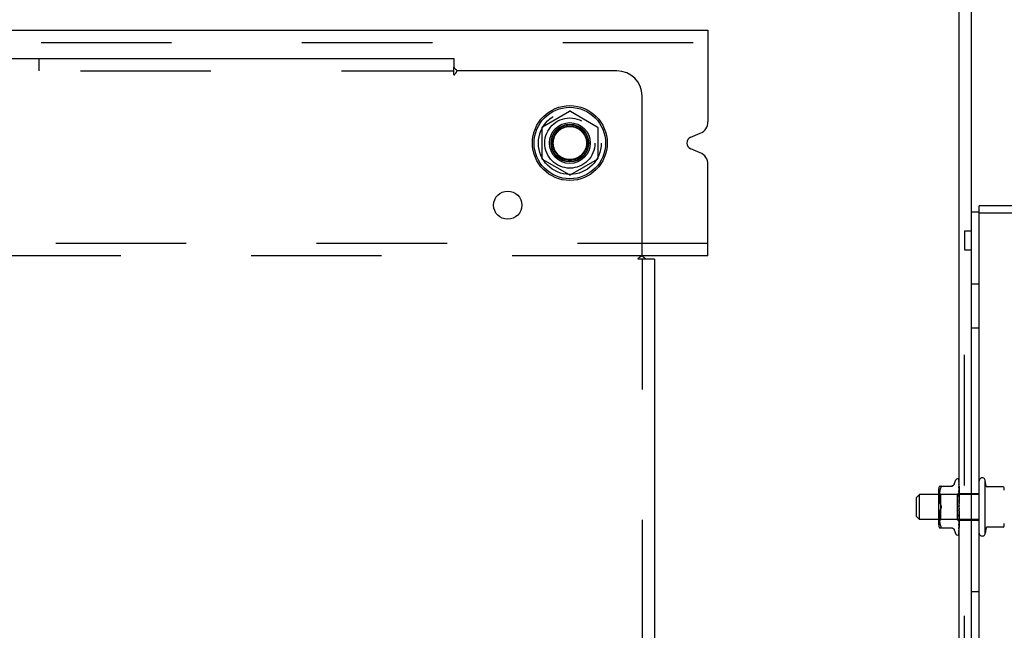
# Model space of a CAD drawing. Header units: inches. Extents: x 0 to 236, y 0 to 153.
# Tile 34 of 37: x 187.61 to 197.42, y 119.32 to 125.4. Entities that reach past the tile are written whole.
import ezdxf

# ---------------------------------------------------------------- set-up
doc = ezdxf.new("R2010")
doc.units = ezdxf.units.IN
doc.header["$LTSCALE"] = 12.986111
doc.header["$MEASUREMENT"] = 0
doc.linetypes.add('DOT', pattern=[0.2, 0.1, -0.1])
doc.linetypes.add('HIDDEN', pattern=[0.2, 0.1, -0.1])
doc.layers.get('0').update_dxf_attribs({"linetype": 'CONTINUOUS'})
doc.layers.add('DEFAULT_2', color=8, linetype='HIDDEN')
doc.layers.add('SUBPANELS', color=7, linetype='CONTINUOUS')
pattern_1 = [(45, (0, 0), (-3.339115, 3.339115), [])]

msp = doc.modelspace()

# ---------------------------------------------------------------- hatches: boundary and pattern name
at = {"linetype": 'Continuous'}
h = msp.add_hatch(dxfattribs=at)
h.set_pattern_fill('DEFAULT__3', color=2, scale=4.722222, angle=45, style=0, pattern_type=0)
h.set_pattern_definition(pattern_1)
edge = h.paths.add_edge_path()
edge.add_line((212.0158, 123.5474), (197.1658, 123.5474))
edge.add_line((212.0158, 123.4724), (212.0158, 123.5474))
edge.add_line((212.0158, 123.4724), (197.1658, 123.4724))
edge.add_line((197.1658, 123.4724), (197.1658, 123.5474))
edge = h.paths.add_edge_path()
edge.add_line((212.0158, 89.0474), (197.1658, 89.0474))
edge.add_line((197.1658, 89.1224), (197.1658, 89.0474))
edge.add_line((212.0158, 89.1224), (197.1658, 89.1224))
edge.add_line((212.0158, 89.1224), (212.0158, 89.0474))
h = msp.add_hatch(dxfattribs=at)
h.set_pattern_fill('DEFAULT__2', color=2, scale=4.722222, angle=45, style=0, pattern_type=0)
h.set_pattern_definition(pattern_1)
edge = h.paths.add_edge_path()
edge.add_line((197.0908, 89.1104), (197.0908, 123.4844))
edge.add_line((197.1658, 123.4844), (197.0908, 123.4844))
edge.add_line((197.1658, 89.1104), (197.1658, 123.4844))
edge.add_line((197.1658, 89.1104), (197.0908, 89.1104))

# ---------------------------------------------------------------- linework, layer by layer
at = {"color": 7, "linetype": 'Continuous'}
for p, q in [((196.9658, 45.1724), (196.9658, 128.9224)), ((197.0908, 45.1724), (197.0908, 128.9224)), ((81.3408, 125.2974), (194.4658, 125.2974)), ((194.4658, 125.2974), (194.4658, 124.3847)), ((192.8183, 124.3355), (193.0858, 124.4899)), ((193.0958, 124.4899), (193.3633, 124.3355)), ((192.8133, 124.3268), (192.8133, 124.0179)), ((193.3683, 124.3268), (193.3683, 124.0179)), ((194.2944, 124.2301), (194.3886, 124.2692)), ((194.3886, 124.0756), (194.2944, 124.1146)), ((193.0858, 123.8548), (192.8183, 124.0093)), ((193.3633, 124.0093), (193.0958, 123.8548)), ((194.4658, 123.0474), (194.4658, 123.9601)), ((212.0158, 123.5474), (197.1658, 123.5474)), ((197.1658, 89.0474), (197.1658, 123.5474)), ((197.1658, 123.4844), (197.0908, 123.4844)), ((212.0158, 123.4724), (197.1658, 123.4724)), ((197.0208, 123.2974), (197.0908, 123.2974)), ((197.0208, 123.2974), (197.0208, 123.1099)), ((197.0208, 123.1099), (197.0908, 123.1099)), ((194.4658, 123.0474), (193.8139, 123.0474)), ((196.9015, 120.7578), (196.898, 120.7567)), ((196.9182, 120.7754), (196.9336, 120.8177)), ((196.9493, 120.8286), (196.9501, 120.8286)), ((196.9635, 120.8217), (196.9625, 120.823)), ((196.9637, 120.8146), (196.9628, 120.8173)), ((196.9634, 120.8006), (196.9631, 120.8023)), ((196.9639, 120.7731), (196.9631, 120.7786)), ((196.9643, 120.7957), (196.9634, 120.8006)), ((196.9641, 120.8208), (196.9635, 120.8217)), ((196.9651, 120.7638), (196.9639, 120.7731)), ((196.965, 120.7911), (196.9643, 120.7957)), ((196.9655, 120.8073), (196.965, 120.8092)), ((196.9652, 120.7904), (196.965, 120.7911)), ((196.9658, 120.7582), (196.9651, 120.7638)), ((196.9658, 120.7862), (196.9652, 120.7904)), ((196.9658, 120.8159), (196.9653, 120.8175)), ((196.9656, 120.8178), (196.9654, 120.8184)), ((196.9658, 120.8056), (196.9655, 120.8073)), ((196.9658, 120.8174), (196.9656, 120.8178)), ((197.2258, 120.2874), (197.2258, 120.8074)), ((197.2345, 120.7559), (197.2258, 120.8074)), ((196.5408, 120.6424), (196.5708, 120.6724)), ((196.7637, 120.6724), (196.5708, 120.6724)), ((196.5708, 120.4224), (196.5708, 120.6724)), ((196.7637, 120.3678), (196.7637, 120.727)), ((196.7693, 120.7557), (196.8985, 120.7557)), ((196.9631, 120.7467), (196.9631, 120.7468)), ((196.9635, 120.7437), (196.9631, 120.7467)), ((196.9631, 120.7078), (196.9631, 120.708)), ((196.9653, 120.6863), (196.9631, 120.7077)), ((196.9632, 120.663), (196.9631, 120.6633)), ((196.9658, 120.6341), (196.9632, 120.663)), ((196.9652, 120.7285), (196.9635, 120.7437)), ((196.9658, 120.7226), (196.9652, 120.7285)), ((196.9658, 120.6808), (196.9653, 120.6863)), ((197.4036, 120.7474), (197.2401, 120.7474)), ((196.5408, 120.4524), (196.5408, 120.6424)), ((196.9632, 120.6142), (196.9631, 120.6144)), ((196.9632, 120.6142), (196.9658, 120.5843)), ((196.9632, 120.5125), (196.9632, 120.5124)), ((196.5408, 120.4524), (196.5708, 120.4224)), ((196.7637, 120.4224), (196.5708, 120.4224)), ((196.9631, 120.414), (196.9631, 120.4141)), ((196.9631, 120.3714), (196.9632, 120.3719)), ((196.9637, 120.3734), (196.9653, 120.377)), ((196.9653, 120.377), (196.9658, 120.3782)), ((196.7693, 120.3391), (196.8985, 120.3391)), ((196.9182, 120.3194), (196.9336, 120.2771)), ((196.9623, 120.2734), (196.9633, 120.2748)), ((196.9629, 120.2853), (196.9641, 120.2875)), ((196.9631, 120.3351), (196.9632, 120.3355)), ((196.9631, 120.3061), (196.9635, 120.3071)), ((196.9632, 120.3355), (196.9634, 120.3359)), ((196.9634, 120.3359), (196.9638, 120.337)), ((196.9635, 120.3071), (196.9637, 120.3076)), ((196.9637, 120.3076), (196.9643, 120.3088)), ((196.9638, 120.337), (196.9652, 120.34)), ((196.9643, 120.3088), (196.965, 120.3102)), ((196.965, 120.3102), (196.9658, 120.3122)), ((196.9652, 120.34), (196.9658, 120.3415)), ((197.2345, 120.3389), (197.2258, 120.2874)), ((197.4036, 120.3474), (197.2401, 120.3474)), ((196.9493, 120.2661), (196.9501, 120.2661))]:
    msp.add_line(p, q, dxfattribs=at)
for points in [[(196.9181, 120.7749), (196.9173, 120.773), (196.9156, 120.7697), (196.9134, 120.7667), (196.9109, 120.7639), (196.9081, 120.7615), (196.9049, 120.7595), (196.9015, 120.7578)], [(196.963, 120.8223), (196.9622, 120.8235), (196.9613, 120.8243)], [(196.9653, 120.8175), (196.9648, 120.8188), (196.9643, 120.82), (196.9637, 120.8212), (196.963, 120.8223)], [(196.965, 120.8092), (196.9646, 120.8111), (196.9642, 120.8129), (196.9637, 120.8146)], [(196.9654, 120.8184), (196.9653, 120.8186), (196.9651, 120.819), (196.9649, 120.8194), (196.9647, 120.8198), (196.9645, 120.8201), (196.9643, 120.8205), (196.9641, 120.8208)], [(196.7847, 120.7411), (196.7811, 120.7327), (196.778, 120.7239), (196.7755, 120.7145), (196.7735, 120.705), (196.772, 120.6954), (196.7709, 120.6861), (196.7701, 120.6772), (196.7696, 120.6685), (196.7694, 120.6602), (196.7693, 120.6519), (196.7693, 120.6435), (196.7696, 120.6349), (196.7701, 120.626), (196.7709, 120.6169), (196.772, 120.6076), (196.7735, 120.5981), (196.7755, 120.5887), (196.778, 120.5795), (196.781, 120.5706), (196.7847, 120.562)], [(196.7847, 120.7411), (196.7859, 120.7439), (196.7869, 120.7463), (196.7876, 120.7484), (196.788, 120.7503), (196.7881, 120.7518), (196.788, 120.7531), (196.7876, 120.7542), (196.7869, 120.755), (196.7859, 120.7555), (196.7847, 120.7557)], [(196.898, 120.7567), (196.8943, 120.756), (196.8906, 120.7557)], [(196.7847, 120.562), (196.7857, 120.5596), (196.7866, 120.5572), (196.7873, 120.5547), (196.7878, 120.5522), (196.788, 120.5498), (196.7881, 120.5474)], [(196.7847, 120.5328), (196.781, 120.5242), (196.778, 120.5154), (196.7755, 120.5061), (196.7735, 120.4968), (196.772, 120.4874), (196.7709, 120.478), (196.7701, 120.469), (196.7696, 120.4601), (196.7694, 120.4515), (196.7693, 120.4431), (196.7694, 120.4347), (196.7696, 120.4264), (196.7701, 120.4177), (196.7709, 120.4088), (196.772, 120.3994), (196.7735, 120.3899), (196.7755, 120.3803), (196.778, 120.371), (196.7811, 120.3621), (196.7847, 120.3536)], [(196.7881, 120.5474), (196.788, 120.545), (196.7878, 120.5426), (196.7873, 120.5401), (196.7866, 120.5376), (196.7857, 120.5352), (196.7847, 120.5328)], [(196.9632, 120.5124), (196.9632, 120.5128), (196.9634, 120.5135), (196.9636, 120.5141), (196.9638, 120.5147), (196.9641, 120.5152), (196.9644, 120.5157), (196.9647, 120.5161), (196.9649, 120.5165), (196.9652, 120.5169), (196.9654, 120.5173), (196.9657, 120.5176), (196.9658, 120.5178)], [(196.9633, 120.4627), (196.9635, 120.4635), (196.9638, 120.4641), (196.9641, 120.4648), (196.9644, 120.4654), (196.9647, 120.4661), (196.9651, 120.4667), (196.9654, 120.4673), (196.9657, 120.4679), (196.9658, 120.468)], [(196.9631, 120.4615), (196.9632, 120.4621), (196.9633, 120.4627)], [(196.9631, 120.4141), (196.9632, 120.4145), (196.9633, 120.4151), (196.9635, 120.4157)], [(196.9632, 120.3719), (196.9633, 120.3723), (196.9635, 120.3728), (196.9637, 120.3734)], [(196.9635, 120.4157), (196.9637, 120.4164), (196.964, 120.4171), (196.9644, 120.4179)], [(196.9644, 120.4179), (196.9651, 120.4193), (196.9654, 120.4201), (196.9658, 120.4209)], [(196.7847, 120.3391), (196.7859, 120.3392), (196.7869, 120.3398), (196.7876, 120.3406), (196.788, 120.3417), (196.7881, 120.343), (196.788, 120.3445), (196.7876, 120.3463), (196.7869, 120.3484), (196.7859, 120.3509), (196.7847, 120.3536)], [(196.8906, 120.3391), (196.8943, 120.3388), (196.898, 120.3381)], [(196.898, 120.3381), (196.9015, 120.3369), (196.9049, 120.3353), (196.9081, 120.3333), (196.9109, 120.3308), (196.9134, 120.3281), (196.9156, 120.325), (196.9173, 120.3218), (196.9181, 120.3199)], [(196.9633, 120.2748), (196.9634, 120.2749), (196.9636, 120.2753), (196.9639, 120.2758), (196.9642, 120.2763), (196.9645, 120.2769), (196.9649, 120.2774), (196.9651, 120.2781), (196.9654, 120.2787), (196.9657, 120.2794), (196.9658, 120.2796)], [(196.9641, 120.2875), (196.9644, 120.2881), (196.9646, 120.2886), (196.9649, 120.2892), (196.9652, 120.2898), (196.9655, 120.2905), (196.9657, 120.2912), (196.9658, 120.2913)]]:
    msp.add_lwpolyline(points, dxfattribs=at)
for radius in [0.3725, 0.3558, 0.2035, 0.1875]:
    msp.add_circle((193.0908, 124.1724), radius, dxfattribs=at)
for centre, radius, start, end in [((193.0908, 124.4813), 0.01, 60.01171, 120), ((194.3408, 124.3847), 0.125, 292.5, 360), ((192.8233, 124.3268), 0.01, 120.01085, 179.98765), ((193.3583, 124.3268), 0.01, 0, 60), ((194.3183, 124.1724), 0.0625, 112.5, 247.5), ((192.8233, 124.0179), 0.01, 180.01128, 240), ((193.3583, 124.0179), 0.01, 300, 360), ((194.3408, 123.9601), 0.125, 0, 67.5), ((193.0908, 123.8635), 0.01, 240.01171, 300), ((196.9493, 120.812), 0.0167, 90, 160), ((196.9501, 120.812), 0.0167, 47.76466, 90), ((197.1958, 120.8074), 0.03, 359.9957, 180), ((196.8413, 120.727), 0.0776, 157.92393, 180), ((197.2444, 120.7574), 0.01, 188.56952, 253.7139), ((197.4036, 120.7374), 0.01, 10.48085, 90), ((197.2746, 120.7135), 0.1412, 0, 10.48107), ((196.8413, 120.3678), 0.0776, 180, 202.07607), ((197.2746, 120.3813), 0.1412, 349.51893, 360), ((196.9493, 120.2828), 0.0167, 200, 270), ((196.9501, 120.2828), 0.0167, 270, 332.85123), ((197.1958, 120.2874), 0.03, 180, 0.0043), ((197.2444, 120.3374), 0.01, 106.2861, 171.43048), ((197.4036, 120.3574), 0.01, 270, 349.51915)]:
    msp.add_arc(centre, radius, start, end, dxfattribs=at)
at = {"layer": 'DEFAULT_2', "color": 8, "linetype": 'HIDDEN'}
for p, q in [((81.3408, 125.1724), (194.4658, 125.1724)), ((194.4658, 123.1724), (81.3408, 123.1724)), ((197.0208, 99.9849), (197.0208, 123.1099)), ((193.8139, 123.0474), (160.3676, 123.0474)), ((197.1658, 122.7664), (197.0908, 122.7664)), ((197.1658, 122.3284), (197.0908, 122.3284)), ((196.9615, 120.8241), (196.9615, 120.8241)), ((196.9625, 120.823), (196.9615, 120.8241)), ((196.9628, 120.8164), (196.9627, 120.8165)), ((196.9634, 120.8154), (196.9628, 120.8164)), ((196.9646, 120.7968), (196.963, 120.8001)), ((196.963, 120.8001), (196.963, 120.8001)), ((196.9631, 120.82), (196.965, 120.6909)), ((196.9631, 120.8156), (196.965, 120.6882)), ((196.9631, 120.8023), (196.9631, 120.8016)), ((196.9631, 120.8016), (196.965, 120.6807)), ((196.9631, 120.7992), (196.965, 120.6805)), ((196.9631, 120.7786), (196.9631, 120.7784)), ((196.9631, 120.7784), (196.965, 120.6682)), ((196.9631, 120.775), (196.965, 120.6679)), ((196.9639, 120.7733), (196.9632, 120.7748)), ((196.9637, 120.8149), (196.9634, 120.8154)), ((196.9646, 120.7717), (196.9639, 120.7733)), ((196.965, 120.7962), (196.9646, 120.7968)), ((196.965, 120.7708), (196.9646, 120.7717)), ((196.9652, 120.8119), (196.9649, 120.8125)), ((196.9652, 120.7957), (196.965, 120.7962)), ((196.9653, 120.7702), (196.965, 120.7708)), ((196.9658, 120.8105), (196.9652, 120.8119)), ((196.9658, 120.7941), (196.9652, 120.7957)), ((196.9658, 120.7689), (196.9653, 120.7702)), ((196.7837, 120.6726), (196.7637, 120.6926)), ((197.1658, 120.6724), (196.7637, 120.6724)), ((196.7694, 120.66), (196.7694, 120.6602)), ((196.7696, 120.6684), (196.7696, 120.6685)), ((196.7701, 120.6771), (196.7701, 120.6772)), ((196.7709, 120.686), (196.7709, 120.6861)), ((196.772, 120.6954), (196.772, 120.6954)), ((196.7735, 120.7049), (196.7735, 120.705)), ((196.7755, 120.7145), (196.7755, 120.7145)), ((196.778, 120.7238), (196.778, 120.7239)), ((196.7811, 120.7327), (196.7811, 120.7327)), ((196.9468, 120.6726), (196.7837, 120.6726)), ((196.7837, 120.5474), (196.7837, 120.6726)), ((196.7837, 120.6726), (196.7837, 120.6724)), ((196.965, 120.6909), (196.9468, 120.6726)), ((196.9468, 120.6726), (196.9468, 120.4221)), ((196.9631, 120.7468), (196.965, 120.6514)), ((196.9631, 120.7424), (196.965, 120.651)), ((196.9631, 120.708), (196.965, 120.6307)), ((196.9631, 120.7028), (196.965, 120.6303)), ((196.9631, 120.6633), (196.965, 120.6071)), ((196.9651, 120.7375), (196.9639, 120.7401)), ((196.9654, 120.6969), (196.9639, 120.7)), ((196.9658, 120.6916), (196.965, 120.6909)), ((196.965, 120.6909), (196.965, 120.6909)), ((196.9652, 120.6889), (196.965, 120.6883)), ((196.9651, 120.6887), (196.965, 120.6885)), ((196.965, 120.6885), (196.965, 120.6883)), ((196.965, 120.6882), (196.965, 120.6883)), ((196.965, 120.6883), (196.965, 120.6882)), ((196.9652, 120.6817), (196.965, 120.6807)), ((196.965, 120.6805), (196.965, 120.6807)), ((196.965, 120.6807), (196.965, 120.6805)), ((196.9658, 120.6776), (196.965, 120.6805)), ((196.965, 120.6803), (196.965, 120.6805)), ((196.9654, 120.6712), (196.965, 120.6682)), ((196.965, 120.6683), (196.965, 120.6682)), ((196.965, 120.6679), (196.965, 120.6682)), ((196.965, 120.6682), (196.965, 120.668)), ((196.9658, 120.6636), (196.965, 120.668)), ((196.9653, 120.737), (196.9651, 120.7375)), ((196.9652, 120.6889), (196.9651, 120.6887)), ((196.9653, 120.6817), (196.9651, 120.6813)), ((196.9655, 120.6699), (196.9651, 120.669)), ((196.9655, 120.6899), (196.9652, 120.689)), ((196.9655, 120.6893), (196.9652, 120.6889)), ((196.9652, 120.689), (196.9652, 120.6889)), ((196.9654, 120.6826), (196.9652, 120.6817)), ((196.9655, 120.7364), (196.9653, 120.737)), ((196.9655, 120.6821), (196.9653, 120.6817)), ((196.9657, 120.6962), (196.9654, 120.6969)), ((196.9656, 120.6836), (196.9654, 120.6826)), ((196.9658, 120.6734), (196.9654, 120.6712)), ((196.9658, 120.7358), (196.9655, 120.7364)), ((196.9656, 120.69), (196.9655, 120.6899)), ((196.9658, 120.6896), (196.9655, 120.6893)), ((196.9658, 120.6825), (196.9655, 120.6821)), ((196.9658, 120.6705), (196.9655, 120.6699)), ((196.9658, 120.6905), (196.9656, 120.69)), ((196.9658, 120.6844), (196.9656, 120.6836)), ((196.9658, 120.6959), (196.9657, 120.6962)), ((196.9658, 120.6804), (197.1658, 120.6804)), ((196.7693, 120.6517), (196.7693, 120.6519)), ((196.7694, 120.6433), (196.7693, 120.6435)), ((196.7696, 120.6347), (196.7696, 120.6349)), ((196.7701, 120.6258), (196.7701, 120.626)), ((196.7709, 120.6167), (196.7709, 120.6169)), ((196.772, 120.6074), (196.772, 120.6076)), ((196.7735, 120.598), (196.7735, 120.5981)), ((196.7755, 120.5886), (196.7755, 120.5887)), ((196.778, 120.5794), (196.778, 120.5795)), ((196.9631, 120.6576), (196.965, 120.6066)), ((196.9631, 120.6144), (196.965, 120.5812)), ((196.9631, 120.6082), (196.965, 120.5806)), ((196.9656, 120.6563), (196.965, 120.6514)), ((196.965, 120.651), (196.965, 120.6514)), ((196.965, 120.6514), (196.965, 120.6511)), ((196.9658, 120.6453), (196.965, 120.6511)), ((196.9658, 120.6384), (196.965, 120.6308)), ((196.965, 120.6303), (196.965, 120.6308)), ((196.965, 120.6307), (196.965, 120.6304)), ((196.9658, 120.6234), (196.965, 120.6304)), ((196.965, 120.6298), (196.965, 120.6303)), ((196.9658, 120.6155), (196.965, 120.6072)), ((196.965, 120.6066), (196.965, 120.6072)), ((196.965, 120.6071), (196.965, 120.6068)), ((196.9658, 120.5989), (196.965, 120.6068)), ((196.9656, 120.588), (196.965, 120.5815)), ((196.965, 120.5822), (196.965, 120.5812)), ((196.965, 120.5806), (196.965, 120.5815)), ((196.965, 120.5812), (196.965, 120.581)), ((196.9658, 120.5724), (196.965, 120.581)), ((196.965, 120.5803), (196.965, 120.5806)), ((196.9658, 120.5634), (196.965, 120.5545)), ((196.9653, 120.6326), (196.9651, 120.632)), ((196.9656, 120.6538), (196.9652, 120.6527)), ((196.9655, 120.6332), (196.9653, 120.6326)), ((196.9658, 120.6338), (196.9655, 120.6332)), ((196.9658, 120.6579), (196.9656, 120.6563)), ((196.9658, 120.6541), (196.9656, 120.6538)), ((196.9658, 120.5902), (196.9656, 120.588)), ((196.7701, 120.4688), (196.7701, 120.469)), ((196.7709, 120.4779), (196.7709, 120.478)), ((196.772, 120.4872), (196.772, 120.4874)), ((196.7735, 120.4966), (196.7735, 120.4968)), ((196.7755, 120.5061), (196.7755, 120.5061)), ((196.778, 120.5153), (196.778, 120.5154)), ((196.781, 120.5242), (196.7847, 120.5328)), ((196.7837, 120.4221), (196.7837, 120.5474)), ((196.965, 120.501), (196.9631, 120.4615)), ((196.965, 120.5004), (196.9631, 120.4555)), ((196.965, 120.476), (196.9631, 120.414)), ((196.965, 120.4755), (196.9631, 120.4085)), ((196.9658, 120.536), (196.9632, 120.506)), ((196.9632, 120.4558), (196.9658, 120.4853)), ((196.965, 120.5527), (196.9642, 120.5537)), ((196.965, 120.5279), (196.9645, 120.5232)), ((196.965, 120.5539), (196.965, 120.5545)), ((196.9658, 120.5451), (196.965, 120.5539)), ((196.965, 120.5279), (196.965, 120.5273)), ((196.965, 120.5273), (196.965, 120.5267)), ((196.965, 120.5266), (196.965, 120.5272)), ((196.9658, 120.5178), (196.965, 120.5267)), ((196.9658, 120.509), (196.965, 120.5007)), ((196.965, 120.501), (196.965, 120.5002)), ((196.965, 120.5004), (196.965, 120.5007)), ((196.965, 120.5001), (196.965, 120.5004)), ((196.9658, 120.4917), (196.965, 120.5002)), ((196.9658, 120.4833), (196.965, 120.4759)), ((196.965, 120.476), (196.965, 120.4757)), ((196.965, 120.4755), (196.965, 120.4759)), ((196.965, 120.4757), (196.965, 120.4754)), ((196.965, 120.4754), (196.965, 120.4755)), ((196.9658, 120.4675), (196.965, 120.4754)), ((196.9652, 120.5522), (196.9651, 120.5527)), ((196.9653, 120.4736), (196.9651, 120.4743)), ((196.9653, 120.552), (196.9652, 120.5522)), ((196.9655, 120.5515), (196.9653, 120.552)), ((196.9655, 120.473), (196.9653, 120.4736)), ((196.9656, 120.5513), (196.9655, 120.5515)), ((196.9658, 120.5236), (196.9655, 120.5242)), ((196.9658, 120.4971), (196.9655, 120.4977)), ((196.9658, 120.4724), (196.9655, 120.473)), ((196.9658, 120.5509), (196.9656, 120.5513)), ((197.1658, 120.4224), (196.7637, 120.4224)), ((196.7837, 120.4221), (196.7637, 120.4021)), ((196.7693, 120.4513), (196.7694, 120.4515)), ((196.7693, 120.4429), (196.7693, 120.4431)), ((196.7694, 120.4346), (196.7694, 120.4347)), ((196.7696, 120.4599), (196.7696, 120.4601)), ((196.7696, 120.4262), (196.7696, 120.4264)), ((196.7701, 120.4176), (196.7701, 120.4177)), ((196.7709, 120.4087), (196.7709, 120.4088)), ((196.772, 120.3994), (196.772, 120.3994)), ((196.7735, 120.3898), (196.7735, 120.3899)), ((196.7755, 120.3803), (196.7755, 120.3803)), ((196.778, 120.3709), (196.778, 120.371)), ((196.9468, 120.4221), (196.7837, 120.4221)), ((196.9658, 120.4031), (196.9468, 120.4221)), ((196.9631, 120.4555), (196.9632, 120.4558)), ((196.965, 120.4537), (196.9631, 120.3714)), ((196.965, 120.4533), (196.9631, 120.3666)), ((196.9631, 120.4088), (196.9658, 120.4369)), ((196.965, 120.4348), (196.9631, 120.3351)), ((196.965, 120.4345), (196.9631, 120.3312)), ((196.965, 120.42), (196.9631, 120.3066)), ((196.965, 120.4198), (196.9631, 120.3037)), ((196.965, 120.4098), (196.9631, 120.2868)), ((196.965, 120.4097), (196.9631, 120.285)), ((196.9631, 120.4085), (196.9631, 120.4088)), ((196.965, 120.4046), (196.9631, 120.2764)), ((196.965, 120.4046), (196.9631, 120.2758)), ((196.9631, 120.3667), (196.9636, 120.3713)), ((196.9631, 120.3666), (196.9631, 120.3667)), ((196.9636, 120.3713), (196.9652, 120.3861)), ((196.9658, 120.46), (196.965, 120.4536)), ((196.965, 120.4537), (196.965, 120.4532)), ((196.965, 120.4533), (196.965, 120.4536)), ((196.9658, 120.4462), (196.965, 120.4532)), ((196.9652, 120.436), (196.965, 120.4348)), ((196.965, 120.4348), (196.965, 120.4344)), ((196.965, 120.4345), (196.965, 120.4348)), ((196.965, 120.4344), (196.965, 120.4345)), ((196.9654, 120.4315), (196.965, 120.4344)), ((196.9652, 120.4208), (196.965, 120.42)), ((196.965, 120.4198), (196.965, 120.42)), ((196.965, 120.42), (196.965, 120.4197)), ((196.9651, 120.4193), (196.965, 120.4198)), ((196.9651, 120.4193), (196.965, 120.4197)), ((196.9658, 120.4118), (196.965, 120.4098)), ((196.965, 120.4097), (196.965, 120.4098)), ((196.965, 120.4098), (196.965, 120.4096)), ((196.9651, 120.4092), (196.965, 120.4096)), ((196.965, 120.4046), (196.965, 120.4045)), ((196.9651, 120.4043), (196.965, 120.4046)), ((196.9652, 120.4041), (196.965, 120.4045)), ((196.9653, 120.4516), (196.9651, 120.4522)), ((196.9655, 120.4325), (196.9651, 120.4336)), ((196.9651, 120.419), (196.9651, 120.4193)), ((196.9658, 120.4152), (196.9651, 120.4193)), ((196.9658, 120.4067), (196.9651, 120.4092)), ((196.9653, 120.4041), (196.9651, 120.4043)), ((196.9658, 120.4399), (196.9652, 120.436)), ((196.9654, 120.4217), (196.9652, 120.4208)), ((196.9652, 120.3861), (196.9658, 120.3924)), ((196.9658, 120.4504), (196.9653, 120.4516)), ((196.9658, 120.4035), (196.9653, 120.4041)), ((196.9658, 120.4286), (196.9654, 120.4315)), ((196.9656, 120.4227), (196.9654, 120.4217)), ((196.9658, 120.432), (196.9655, 120.4325)), ((196.9658, 120.4236), (196.9656, 120.4227)), ((196.9658, 120.4144), (197.1658, 120.4144)), ((196.7811, 120.3621), (196.7811, 120.3621)), ((196.9624, 120.273), (196.9629, 120.2739)), ((196.9629, 120.2739), (196.9635, 120.2752)), ((196.963, 120.2839), (196.9633, 120.2853)), ((196.9631, 120.3312), (196.9639, 120.3372)), ((196.9631, 120.3351), (196.9631, 120.3351)), ((196.9631, 120.3312), (196.9631, 120.3312)), ((196.9631, 120.3312), (196.9631, 120.3311)), ((196.9631, 120.3066), (196.9631, 120.3061)), ((196.9631, 120.3033), (196.9634, 120.3052)), ((196.9631, 120.3037), (196.9631, 120.3032)), ((196.9633, 120.2853), (196.9638, 120.2873)), ((196.9634, 120.3052), (196.9639, 120.308)), ((196.9635, 120.2752), (196.964, 120.2766)), ((196.9638, 120.2873), (196.9642, 120.2894)), ((196.9639, 120.3372), (196.9651, 120.3478)), ((196.9639, 120.308), (196.9643, 120.3109)), ((196.964, 120.2766), (196.9645, 120.278)), ((196.9642, 120.2894), (196.9647, 120.2915)), ((196.9643, 120.3109), (196.9647, 120.3138)), ((196.9645, 120.278), (196.965, 120.2796)), ((196.9647, 120.3138), (196.9651, 120.3167)), ((196.9647, 120.2915), (196.9651, 120.2937)), ((196.965, 120.2796), (196.9654, 120.2812)), ((196.9651, 120.3478), (196.9658, 120.3535)), ((196.9651, 120.3167), (196.9655, 120.3196)), ((196.9651, 120.2937), (196.9655, 120.296)), ((196.9654, 120.2812), (196.9658, 120.2828)), ((196.9655, 120.3196), (196.9658, 120.3216)), ((196.9655, 120.296), (196.9658, 120.2978)), ((197.1658, 119.7034), (197.0908, 119.7034))]:
    msp.add_line(p, q, dxfattribs=at)
for points in [[(196.9615, 120.8241), (196.9615, 120.8241), (196.9615, 120.824), (196.9616, 120.8239), (196.9618, 120.8238), (196.9619, 120.8236), (196.9621, 120.8234), (196.9622, 120.8231), (196.9624, 120.8229), (196.9625, 120.8226), (196.9626, 120.8223), (196.9627, 120.8221), (196.9628, 120.8217), (196.9629, 120.8214), (196.963, 120.8211), (196.9631, 120.8208), (196.9631, 120.8205), (196.9631, 120.8201), (196.9631, 120.82)], [(196.9627, 120.8165), (196.9627, 120.8165), (196.9627, 120.8165), (196.9627, 120.8164), (196.9628, 120.8161), (196.9629, 120.8158), (196.963, 120.8153), (196.9631, 120.8148), (196.9631, 120.8144)], [(196.9628, 120.8173), (196.9629, 120.8173), (196.963, 120.8168), (196.9631, 120.8162), (196.9631, 120.8156)], [(196.963, 120.8001), (196.963, 120.8002), (196.963, 120.8001), (196.9631, 120.7999), (196.9631, 120.7996), (196.9631, 120.7992)], [(196.9632, 120.7748), (196.9632, 120.7749), (196.9631, 120.7751), (196.9631, 120.7752), (196.9631, 120.7751), (196.9631, 120.775)], [(196.9649, 120.8125), (196.9646, 120.8132), (196.9643, 120.8138), (196.964, 120.8144), (196.9637, 120.8149)], [(196.9639, 120.7401), (196.9637, 120.7407), (196.9634, 120.7413), (196.9633, 120.7417), (196.9632, 120.7421), (196.9631, 120.7423), (196.9631, 120.7424)], [(196.9639, 120.7), (196.9639, 120.7001), (196.9636, 120.7008), (196.9634, 120.7015), (196.9632, 120.702), (196.9632, 120.7025), (196.9631, 120.7028)], [(196.9658, 120.6914), (196.9656, 120.6913), (196.9654, 120.6912), (196.9652, 120.691), (196.965, 120.6909)], [(196.9651, 120.6881), (196.965, 120.6881), (196.965, 120.6882)], [(196.9658, 120.687), (196.9656, 120.6874), (196.9654, 120.6877), (196.9652, 120.688), (196.965, 120.6882)], [(196.9651, 120.6813), (196.965, 120.681), (196.965, 120.6807), (196.965, 120.6807)], [(196.9658, 120.68), (196.9655, 120.68), (196.9653, 120.68), (196.9651, 120.6801), (196.965, 120.6803)], [(196.9651, 120.669), (196.965, 120.6686), (196.965, 120.6683)], [(196.9658, 120.6669), (196.9655, 120.667), (196.9653, 120.6671), (196.9651, 120.6673), (196.965, 120.6676), (196.965, 120.6679)], [(196.9658, 120.6884), (196.9655, 120.6882), (196.9653, 120.6881), (196.9651, 120.6881)], [(196.7867, 120.5569), (196.7861, 120.5587), (196.7854, 120.5604), (196.7847, 120.562)], [(196.9652, 120.6521), (196.9645, 120.6534), (196.9641, 120.6541), (196.9638, 120.6548), (196.9636, 120.6556), (196.9633, 120.6563), (196.9632, 120.6569), (196.9631, 120.6575), (196.9631, 120.6576)], [(196.9648, 120.6038), (196.9645, 120.6043), (196.9642, 120.6049), (196.9639, 120.6055), (196.9636, 120.6061), (196.9634, 120.6068), (196.9632, 120.6074), (196.9632, 120.6081), (196.9631, 120.6082)], [(196.9658, 120.6021), (196.9656, 120.6023), (196.9653, 120.6028), (196.9648, 120.6038)], [(196.9652, 120.6527), (196.9651, 120.6524), (196.965, 120.6519), (196.965, 120.6515), (196.965, 120.6514)], [(196.9658, 120.6495), (196.9655, 120.6497), (196.9653, 120.6499), (196.9651, 120.6502), (196.965, 120.6506), (196.965, 120.651)], [(196.9651, 120.632), (196.965, 120.6314), (196.965, 120.6309), (196.965, 120.6307)], [(196.9658, 120.6283), (196.9655, 120.6286), (196.9653, 120.629), (196.9651, 120.6294), (196.965, 120.6298)], [(196.9653, 120.6091), (196.9651, 120.6085), (196.965, 120.6079), (196.965, 120.6073), (196.965, 120.6071)], [(196.9658, 120.6043), (196.9655, 120.6047), (196.9653, 120.6051), (196.9651, 120.6056), (196.965, 120.6061), (196.965, 120.6066)], [(196.9653, 120.5834), (196.9651, 120.5828), (196.965, 120.5822)], [(196.9658, 120.5781), (196.9655, 120.5786), (196.9653, 120.5792), (196.9651, 120.5797), (196.965, 120.5803)], [(196.9658, 120.6508), (196.9655, 120.6514), (196.9652, 120.6521)], [(196.9658, 120.6103), (196.9655, 120.6097), (196.9653, 120.6091)], [(196.9658, 120.5846), (196.9655, 120.584), (196.9653, 120.5834)], [(196.7847, 120.5328), (196.7853, 120.5341), (196.7858, 120.5354), (196.7863, 120.5368), (196.7868, 120.5382)], [(196.7881, 120.5474), (196.7881, 120.5493), (196.7879, 120.5512), (196.7876, 120.5532), (196.7872, 120.5551)], [(196.7872, 120.5397), (196.7875, 120.5413), (196.7878, 120.5428), (196.788, 120.5444), (196.7881, 120.5459), (196.7881, 120.5474)], [(196.9642, 120.5537), (196.964, 120.554), (196.9638, 120.5544), (196.9636, 120.5549), (196.9634, 120.5554), (196.9633, 120.556), (196.9632, 120.5566), (196.9631, 120.5572), (196.9632, 120.5578)], [(196.9645, 120.5232), (196.9635, 120.5151), (196.9632, 120.5125)], [(196.9645, 120.5533), (196.9644, 120.5534), (196.9644, 120.5535), (196.9643, 120.5536), (196.9642, 120.5537)], [(196.9642, 120.5537), (196.9644, 120.5534), (196.9647, 120.553), (196.9649, 120.5526), (196.9651, 120.5522), (196.9654, 120.5517), (196.9656, 120.5513)], [(196.9651, 120.5526), (196.965, 120.5527), (196.9649, 120.5528), (196.9649, 120.5528), (196.9648, 120.5529), (196.9648, 120.5529), (196.9647, 120.553), (196.9647, 120.5531), (196.9646, 120.5532)], [(196.9658, 120.5576), (196.9655, 120.557), (196.9653, 120.5564), (196.9651, 120.5558), (196.965, 120.5552), (196.965, 120.5546), (196.965, 120.5539)], [(196.9651, 120.5527), (196.965, 120.5533), (196.965, 120.5539)], [(196.9658, 120.5302), (196.9655, 120.5296), (196.9653, 120.5291), (196.9651, 120.5285), (196.965, 120.5279)], [(196.9651, 120.5254), (196.965, 120.526), (196.965, 120.5266)], [(196.9658, 120.5034), (196.9655, 120.5029), (196.9653, 120.5024), (196.9651, 120.5019), (196.965, 120.5014), (196.965, 120.501)], [(196.9651, 120.4989), (196.965, 120.4995), (196.965, 120.5001)], [(196.9658, 120.4782), (196.9655, 120.4778), (196.9653, 120.4775), (196.9652, 120.4771), (196.965, 120.4766), (196.965, 120.4762), (196.965, 120.476)], [(196.9651, 120.4743), (196.965, 120.4748), (196.965, 120.4754)], [(196.9658, 120.5517), (196.9656, 120.552), (196.9655, 120.5522), (196.9653, 120.5523), (196.9652, 120.5525), (196.9651, 120.5526), (196.9651, 120.5526)], [(196.9655, 120.5242), (196.9653, 120.5248), (196.9651, 120.5254)], [(196.9655, 120.4977), (196.9653, 120.4983), (196.9651, 120.4989)], [(196.9658, 120.4555), (196.9655, 120.4552), (196.9653, 120.4549), (196.9651, 120.4546), (196.965, 120.4541), (196.965, 120.4537)], [(196.9651, 120.4522), (196.965, 120.4527), (196.965, 120.4532), (196.965, 120.4533)], [(196.9658, 120.4361), (196.9655, 120.436), (196.9653, 120.4358), (196.9651, 120.4355), (196.965, 120.4352), (196.965, 120.4348)], [(196.9651, 120.4336), (196.965, 120.434), (196.965, 120.4344)], [(196.9658, 120.4207), (196.9655, 120.4207), (196.9653, 120.4206), (196.9651, 120.4205), (196.965, 120.4203), (196.965, 120.42)], [(196.9658, 120.41), (196.9655, 120.4101), (196.9653, 120.4101), (196.9651, 120.4101), (196.965, 120.41), (196.965, 120.4098)], [(196.9651, 120.4092), (196.965, 120.4094), (196.965, 120.4096), (196.965, 120.4097)], [(196.9658, 120.405), (196.9656, 120.4048), (196.9654, 120.4047), (196.9652, 120.4046), (196.965, 120.4046)], [(196.9658, 120.4041), (196.9655, 120.4044), (196.9653, 120.4045), (196.9651, 120.4046), (196.965, 120.4046), (196.965, 120.4046), (196.965, 120.4046)], [(196.9658, 120.4177), (196.9655, 120.4182), (196.9653, 120.4186), (196.9651, 120.419)], [(196.9658, 120.4081), (196.9655, 120.4085), (196.9653, 120.4089), (196.9651, 120.4092)], [(196.9658, 120.4032), (196.9656, 120.4035), (196.9654, 120.4038), (196.9652, 120.4041)], [(196.788, 120.3417), (196.7876, 120.3406), (196.7869, 120.3398), (196.7859, 120.3392)], [(196.9631, 120.2764), (196.9631, 120.2759), (196.963, 120.2753), (196.9629, 120.2748), (196.9627, 120.2743), (196.9626, 120.2739), (196.9624, 120.2736), (196.9623, 120.2735), (196.9623, 120.2735)], [(196.9631, 120.2758), (196.9631, 120.2751), (196.963, 120.2745), (196.9628, 120.274), (196.9626, 120.2735), (196.9624, 120.273)], [(196.9631, 120.2868), (196.9631, 120.2863), (196.963, 120.2859), (196.963, 120.2856), (196.9629, 120.2854)], [(196.9631, 120.285), (196.9631, 120.2846), (196.963, 120.2841), (196.963, 120.2839)], [(196.9649, 120.2752), (196.965, 120.2753), (196.9654, 120.2762), (196.9658, 120.2772)]]:
    msp.add_lwpolyline(points, dxfattribs=at)
for radius in [0.3125, 0.1835, 0.165]:
    msp.add_circle((193.0908, 124.1724), radius, dxfattribs=at)
at = {"layer": 'DEFAULT_2', "color": 8, "linetype": 'DOT'}
msp.add_circle((193.0908, 124.1724), 0.17, dxfattribs=at)
at = {"layer": 'DEFAULT_2', "color": 8, "linetype": 'HIDDEN'}
for centre, start, end in [((197.2444, 120.7574), 253.7139, 270), ((197.2444, 120.3374), 90, 106.2861)]:
    msp.add_arc(centre, 0.01, start, end, dxfattribs=at)
at = {"layer": 'SUBPANELS', "color": 3, "linetype": 'Continuous'}
for p, q in [((162.247, 125.0161), (191.9345, 125.0161)), ((191.9345, 125.0161), (191.9345, 124.9297)), ((193.5595, 124.8911), (191.9699, 124.8911)), ((193.8095, 123.0515), (193.8095, 124.6411)), ((193.8282, 123.0332), (193.8218, 123.0397)), ((193.9345, 123.0161), (193.8481, 123.0161)), ((193.9345, 123.0161), (193.9345, 55.0786))]:
    msp.add_line(p, q, dxfattribs=at)
at = {"layer": 'SUBPANELS', "color": 8, "linetype": 'HIDDEN'}
for p, q in [((187.8095, 124.8911), (187.8095, 125.0161)), ((162.247, 124.8911), (191.9345, 124.8911)), ((191.9345, 124.8503), (191.9345, 124.9297)), ((193.8481, 123.0161), (193.7687, 123.0161)), ((193.8095, 123.0161), (193.8095, 55.0786))]:
    msp.add_line(p, q, dxfattribs=at)
at = {"layer": 'SUBPANELS', "color": 3, "linetype": 'Continuous'}
for points in [[(191.9345, 124.9297), (191.9361, 124.9275), (191.9377, 124.9254), (191.9393, 124.9233), (191.9408, 124.9214), (191.9424, 124.9195), (191.944, 124.9178), (191.9455, 124.9161), (191.947, 124.9144), (191.9485, 124.9129), (191.95, 124.9114), (191.9515, 124.9098)], [(191.9515, 124.9098), (191.958, 124.9034), (191.9599, 124.9015), (191.9618, 124.8997), (191.9636, 124.8978), (191.9653, 124.896), (191.967, 124.8943), (191.9685, 124.8926), (191.9699, 124.8911)], [(193.8218, 123.0397), (193.8199, 123.0415), (193.8181, 123.0434), (193.8162, 123.0452), (193.8144, 123.0469), (193.8126, 123.0486), (193.811, 123.0501), (193.8095, 123.0515)], [(193.8481, 123.0161), (193.8459, 123.0177), (193.8438, 123.0193), (193.8417, 123.0209), (193.8398, 123.0225), (193.8379, 123.024), (193.8361, 123.0256), (193.8344, 123.0271), (193.8328, 123.0286), (193.8313, 123.0301), (193.8297, 123.0316), (193.8282, 123.0332)]]:
    msp.add_lwpolyline(points, dxfattribs=at)
at = {"layer": 'SUBPANELS', "color": 8, "linetype": 'HIDDEN'}
for points in [[(191.9345, 124.8503), (191.9363, 124.8509), (191.938, 124.8517), (191.9397, 124.8525), (191.9413, 124.8535), (191.9428, 124.8546), (191.9443, 124.8558), (191.9459, 124.8571), (191.9474, 124.8586), (191.9489, 124.8602), (191.9503, 124.8619), (191.9516, 124.8637), (191.9529, 124.8655), (191.9543, 124.8675), (191.9556, 124.8697), (191.9569, 124.8718), (191.9597, 124.8764)], [(191.9597, 124.8764), (191.9611, 124.8788), (191.9626, 124.8811), (191.9641, 124.8834), (191.9655, 124.8856), (191.967, 124.8876), (191.9685, 124.8895), (191.9699, 124.8911)], [(193.7687, 123.0161), (193.7693, 123.0179), (193.7701, 123.0196), (193.7709, 123.0213), (193.7719, 123.0229), (193.7729, 123.0244), (193.7741, 123.026), (193.7755, 123.0275), (193.777, 123.029), (193.7786, 123.0305), (193.7803, 123.0319), (193.7821, 123.0332), (193.7839, 123.0346), (193.7859, 123.0359), (193.788, 123.0372), (193.7902, 123.0386)], [(193.7902, 123.0386), (193.7948, 123.0413), (193.7972, 123.0427), (193.7995, 123.0442), (193.8018, 123.0457), (193.804, 123.0472), (193.806, 123.0486), (193.8078, 123.0501), (193.8095, 123.0515)]]:
    msp.add_lwpolyline(points, dxfattribs=at)
msp.add_circle((193.0908, 124.1724), 0.25, dxfattribs=at)
at = {"layer": 'SUBPANELS', "color": 3, "linetype": 'Continuous'}
msp.add_circle((192.4721, 123.5537), 0.1405, dxfattribs=at)
msp.add_arc((193.5595, 124.6411), 0.25, 0, 90, dxfattribs=at)

doc.saveas('drawing.dxf')
